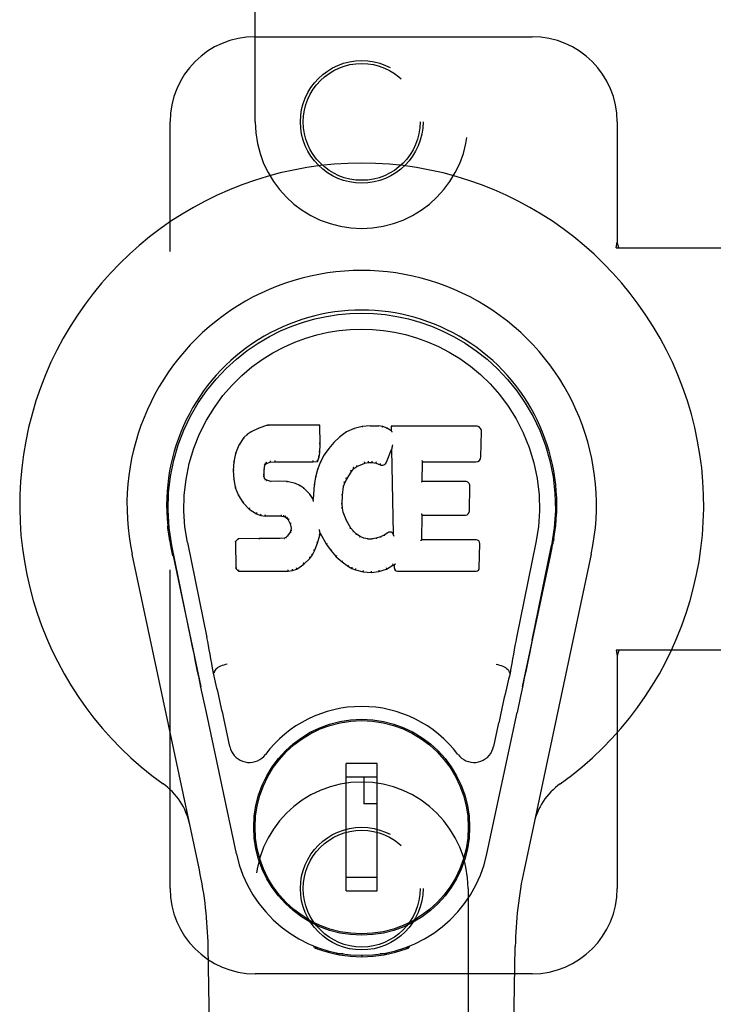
# Model space of a CAD drawing. Header units: inches. Extents: x 0 to 170, y 0 to 110.
# Tile 6 of 18: x 73.15 to 75.18, y 40.12 to 43.01. Entities that reach past the tile are written whole.
import ezdxf

# ---------------------------------------------------------------- set-up
doc = ezdxf.new("R2010")
doc.units = ezdxf.units.IN
doc.header["$LTSCALE"] = 9.35
doc.header["$MEASUREMENT"] = 0
doc.linetypes.add('HIDDEN', pattern=[0.2, 0.1, -0.1])
doc.layers.add('DOOR_ASSEMBLY', color=7, linetype='CONTINUOUS')

msp = doc.modelspace()

# ---------------------------------------------------------------- linework, layer by layer
at = {"layer": 'DOOR_ASSEMBLY', "color": 8, "linetype": 'HIDDEN'}
for p, q in [((73.84, 42.7075), (73.84, 44.565)), ((74.465, 44.565), (74.465, 42.7075)), ((73.84, 42.9575), (74.6525, 42.9575)), ((73.59, 40.4575), (73.59, 42.7075)), ((74.9025, 42.7075), (74.9025, 42.3544)), ((74.8995, 42.3375), (74.9025, 42.3544)), ((74.8995, 42.3375), (75.2205, 42.3375)), ((74.9069, 42.3375), (74.9025, 42.3544)), ((75.2205, 41.1575), (74.8995, 41.1575)), ((74.8995, 41.1575), (74.9025, 41.1407)), ((74.9069, 41.1575), (74.9025, 41.1407)), ((74.9025, 41.1407), (74.9025, 40.4575)), ((73.84, 38.6), (73.84, 40.4575)), ((74.465, 40.4575), (74.465, 38.6)), ((74.6525, 40.2075), (73.84, 40.2075))]:
    msp.add_line(p, q, dxfattribs=at)
at = {"layer": 'DOOR_ASSEMBLY', "color": 7, "linetype": 'Continuous'}
for p, q in [((73.8764, 41.817), (73.8507, 41.8088)), ((74.0293, 41.817), (73.8764, 41.817)), ((73.8765, 41.8163), (73.8764, 41.817)), ((74.0288, 41.8164), (74.0293, 41.817)), ((74.0305, 41.7622), (74.0293, 41.817)), ((74.1541, 41.8132), (74.1305, 41.8078)), ((74.1776, 41.8155), (74.1541, 41.8132)), ((74.1542, 41.8125), (74.1541, 41.8132)), ((74.1776, 41.8155), (74.2016, 41.8151)), ((74.1776, 41.8148), (74.1776, 41.8155)), ((74.1777, 41.8143), (74.1776, 41.8148)), ((74.2145, 41.8131), (74.2016, 41.8151)), ((74.2016, 41.8144), (74.2016, 41.8151)), ((74.2143, 41.8124), (74.2145, 41.8131)), ((74.2274, 41.8088), (74.2145, 41.8131)), ((74.4879, 41.8149), (74.2392, 41.8149)), ((74.2398, 41.8143), (74.2392, 41.8149)), ((74.2392, 41.8149), (74.2394, 41.8009)), ((73.8165, 41.7904), (73.8065, 41.7809)), ((73.8276, 41.7981), (73.8165, 41.7904)), ((73.8168, 41.7899), (73.8165, 41.7904)), ((73.8507, 41.8088), (73.8276, 41.7981)), ((73.8279, 41.7976), (73.8276, 41.7981)), ((73.8509, 41.8082), (73.8507, 41.8088)), ((74.0883, 41.7835), (74.0712, 41.7671)), ((74.108, 41.7978), (74.0883, 41.7835)), ((74.0887, 41.783), (74.0883, 41.7835)), ((74.1305, 41.8078), (74.108, 41.7978)), ((74.1083, 41.7973), (74.108, 41.7978)), ((74.1307, 41.8071), (74.1305, 41.8078)), ((74.2271, 41.8083), (74.2274, 41.8088)), ((74.2394, 41.8009), (74.2274, 41.8088)), ((74.2394, 41.8009), (74.2401, 41.7997)), ((74.5027, 41.7241), (74.504, 41.7985)), ((73.7918, 41.7591), (73.7821, 41.7344)), ((73.8065, 41.7809), (73.7918, 41.7591)), ((73.7923, 41.7588), (73.7918, 41.7591)), ((73.807, 41.7805), (73.8065, 41.7809)), ((74.0292, 41.7377), (74.0305, 41.7622)), ((74.0299, 41.7622), (74.0305, 41.7622)), ((74.0712, 41.7671), (74.0561, 41.7494)), ((74.0717, 41.7667), (74.0712, 41.7671)), ((74.2417, 41.7543), (74.2415, 41.7532)), ((74.2419, 41.7555), (74.2417, 41.7543)), ((74.2422, 41.7569), (74.2419, 41.7555)), ((74.2425, 41.7588), (74.2422, 41.7569)), ((74.2427, 41.76), (74.2425, 41.7588)), ((73.7821, 41.7344), (73.777, 41.7094)), ((73.7827, 41.7342), (73.7821, 41.7344)), ((74.0276, 41.7235), (74.0292, 41.7377)), ((74.0286, 41.7378), (74.0292, 41.7377)), ((74.0427, 41.7301), (74.0316, 41.7094)), ((74.0561, 41.7494), (74.0427, 41.7301)), ((74.0433, 41.7298), (74.0427, 41.7301)), ((74.0565, 41.749), (74.0561, 41.7494)), ((74.2256, 41.7091), (74.2404, 41.7459)), ((74.2409, 41.7488), (74.2404, 41.7459)), ((74.2404, 41.7459), (74.2447, 41.4988)), ((74.2412, 41.7514), (74.2411, 41.7507)), ((74.2411, 41.7507), (74.2411, 41.7502)), ((74.2413, 41.7521), (74.2412, 41.7514)), ((74.2415, 41.7532), (74.2413, 41.7521)), ((73.777, 41.7094), (73.7756, 41.6844)), ((73.7776, 41.7093), (73.777, 41.7094)), ((73.8666, 41.6867), (73.8686, 41.6997)), ((73.868, 41.6999), (73.8686, 41.6997)), ((73.8686, 41.6997), (73.8702, 41.703)), ((73.8698, 41.7034), (73.8702, 41.703)), ((73.8702, 41.703), (73.8728, 41.7052)), ((73.8725, 41.7057), (73.8728, 41.7052)), ((73.8728, 41.7052), (73.8842, 41.7086)), ((73.8841, 41.7092), (73.8842, 41.7086)), ((73.8842, 41.7086), (73.8975, 41.7097)), ((73.8974, 41.7136), (73.8975, 41.7122)), ((73.8975, 41.7102), (73.8975, 41.7097)), ((73.8975, 41.7097), (74.0105, 41.7097)), ((74.0104, 41.7122), (74.0103, 41.7136)), ((74.0104, 41.7102), (74.0105, 41.7097)), ((74.0105, 41.7097), (74.0231, 41.7108)), ((74.0227, 41.7113), (74.0231, 41.7108)), ((74.0231, 41.7108), (74.0276, 41.7235)), ((74.0316, 41.7094), (74.0231, 41.6875)), ((74.027, 41.7236), (74.0276, 41.7235)), ((74.0322, 41.7091), (74.0316, 41.7094)), ((74.1295, 41.6899), (74.1383, 41.6959)), ((74.138, 41.6964), (74.1383, 41.6959)), ((74.1383, 41.6959), (74.1617, 41.7056)), ((74.1615, 41.7062), (74.1617, 41.7056)), ((74.1617, 41.7056), (74.1725, 41.7084)), ((74.1724, 41.7089), (74.1725, 41.7084)), ((74.1725, 41.7084), (74.1833, 41.7082)), ((74.1834, 41.7088), (74.1833, 41.7082)), ((74.1833, 41.7082), (74.1947, 41.7055)), ((74.1949, 41.7061), (74.1947, 41.7055)), ((74.1947, 41.7055), (74.2064, 41.701)), ((74.2066, 41.7015), (74.2064, 41.701)), ((74.3303, 41.6523), (74.3313, 41.7096)), ((74.3307, 41.7101), (74.3313, 41.7096)), ((74.3313, 41.7096), (74.4879, 41.7096)), ((73.7762, 41.6844), (73.7756, 41.6844)), ((73.7756, 41.6844), (73.7768, 41.6594)), ((73.8652, 41.6727), (73.8658, 41.6727)), ((73.8656, 41.6667), (73.8662, 41.6668)), ((73.8658, 41.6727), (73.8666, 41.6867)), ((73.8662, 41.6668), (73.8658, 41.6727)), ((73.866, 41.6867), (73.8666, 41.6867)), ((73.8676, 41.6622), (73.8662, 41.6668)), ((74.0231, 41.6875), (74.0171, 41.6651)), ((74.0236, 41.6873), (74.0231, 41.6875)), ((74.1085, 41.6591), (74.1224, 41.6812)), ((74.1219, 41.6816), (74.1224, 41.6812)), ((74.1224, 41.6812), (74.1295, 41.6899)), ((74.1291, 41.6904), (74.1295, 41.6899)), ((73.7774, 41.6595), (73.7768, 41.6594)), ((73.7768, 41.6594), (73.7815, 41.6345)), ((73.8671, 41.6619), (73.8676, 41.6622)), ((73.8703, 41.6585), (73.8676, 41.6622)), ((73.8699, 41.658), (73.8703, 41.6585)), ((73.874, 41.6558), (73.8703, 41.6585)), ((73.8737, 41.6552), (73.874, 41.6558)), ((73.8855, 41.6525), (73.874, 41.6558)), ((73.8854, 41.6518), (73.8855, 41.6525)), ((73.9085, 41.6533), (73.8855, 41.6525)), ((73.9335, 41.6519), (73.9085, 41.6533)), ((73.9085, 41.6526), (73.9085, 41.6533)), ((73.9085, 41.652), (73.9085, 41.6526)), ((73.9586, 41.6464), (73.9335, 41.6519)), ((73.9335, 41.6513), (73.9335, 41.6519)), ((73.9584, 41.6458), (73.9586, 41.6464)), ((73.9712, 41.6407), (73.9586, 41.6464)), ((73.9708, 41.6402), (73.9712, 41.6407)), ((73.9822, 41.6329), (73.9712, 41.6407)), ((74.0132, 41.6423), (74.0096, 41.6002)), ((74.0171, 41.6651), (74.0132, 41.6423)), ((74.0138, 41.6422), (74.0132, 41.6423)), ((74.0177, 41.6649), (74.0171, 41.6651)), ((74.0994, 41.6373), (74.103, 41.6484)), ((74.1024, 41.6486), (74.103, 41.6484)), ((74.103, 41.6484), (74.1085, 41.6591)), ((74.108, 41.6594), (74.1085, 41.6591)), ((74.3297, 41.6517), (74.3303, 41.6523)), ((74.457, 41.6523), (74.3303, 41.6523)), ((74.469, 41.5656), (74.4703, 41.6388)), ((73.782, 41.6347), (73.7815, 41.6345)), ((73.7815, 41.6345), (73.7908, 41.6108)), ((73.7913, 41.6111), (73.7908, 41.6108)), ((73.7908, 41.6108), (73.8048, 41.5895)), ((73.9818, 41.6324), (73.9822, 41.6329)), ((74.0004, 41.6146), (73.9822, 41.6329)), ((73.9999, 41.6143), (74.0004, 41.6146)), ((74.0096, 41.6002), (74.0004, 41.6146)), ((74.0947, 41.5857), (74.0959, 41.6117)), ((74.0953, 41.6118), (74.0959, 41.6117)), ((74.0959, 41.6117), (74.0994, 41.6373)), ((74.0989, 41.6374), (74.0994, 41.6373)), ((73.8052, 41.5898), (73.8048, 41.5895)), ((73.8048, 41.5895), (73.8225, 41.5712)), ((74.01, 41.5983), (74.0096, 41.6002)), ((74.0941, 41.5856), (74.0947, 41.5857)), ((74.0957, 41.5735), (74.0947, 41.5857)), ((73.8229, 41.5716), (73.8225, 41.5712)), ((73.8225, 41.5712), (73.8439, 41.5573)), ((73.8442, 41.5578), (73.8439, 41.5573)), ((73.8439, 41.5573), (73.8565, 41.5527)), ((73.8567, 41.5532), (73.8565, 41.5527)), ((73.8565, 41.5527), (73.8695, 41.5505)), ((74.0951, 41.5734), (74.0957, 41.5735)), ((74.0984, 41.5617), (74.0957, 41.5735)), ((74.0978, 41.5615), (74.0984, 41.5617)), ((74.1078, 41.5377), (74.0984, 41.5617)), ((74.3286, 41.4808), (74.3298, 41.5538)), ((74.3293, 41.5544), (74.3298, 41.5538)), ((74.3298, 41.5538), (74.457, 41.5538)), ((73.8695, 41.551), (73.8695, 41.5505)), ((73.9173, 41.55), (73.8695, 41.5505)), ((73.9173, 41.5506), (73.9173, 41.55)), ((73.9173, 41.55), (73.9236, 41.5494)), ((73.9238, 41.55), (73.9236, 41.5494)), ((73.9236, 41.5494), (73.9287, 41.5477)), ((73.929, 41.5482), (73.9287, 41.5477)), ((73.9287, 41.5477), (73.9332, 41.5444)), ((73.9336, 41.5448), (73.9332, 41.5444)), ((73.9332, 41.5444), (73.9371, 41.5398)), ((73.9376, 41.5401), (73.9371, 41.5398)), ((73.9371, 41.5398), (73.943, 41.528)), ((73.9435, 41.5282), (73.943, 41.528)), ((73.943, 41.528), (73.9454, 41.5148)), ((74.1072, 41.5374), (74.1078, 41.5377)), ((74.1202, 41.5153), (74.1078, 41.5377)), ((73.943, 41.5037), (73.9348, 41.4927)), ((73.9449, 41.5089), (73.943, 41.5037)), ((73.9436, 41.5034), (73.943, 41.5037)), ((73.9454, 41.5148), (73.9449, 41.5089)), ((73.9455, 41.5088), (73.9449, 41.5089)), ((73.9459, 41.5148), (73.9454, 41.5148)), ((74.0229, 41.4711), (74.0298, 41.4951)), ((74.0287, 41.5099), (74.0284, 41.5109)), ((74.0288, 41.5092), (74.0287, 41.5099)), ((74.029, 41.5085), (74.0288, 41.5092)), ((74.0291, 41.5078), (74.029, 41.5085)), ((74.0292, 41.5072), (74.0291, 41.5078)), ((74.0293, 41.5067), (74.0292, 41.5072)), ((74.0292, 41.4952), (74.0298, 41.4951)), ((74.0295, 41.5059), (74.0293, 41.5067)), ((74.0298, 41.4951), (74.0303, 41.501)), ((74.0303, 41.501), (74.0299, 41.503)), ((74.0303, 41.501), (74.0494, 41.4671)), ((74.1197, 41.5149), (74.1202, 41.5153)), ((74.1281, 41.506), (74.1202, 41.5153)), ((74.1277, 41.5055), (74.1281, 41.506)), ((74.1374, 41.4976), (74.1281, 41.506)), ((74.1371, 41.4971), (74.1374, 41.4976)), ((74.1476, 41.4907), (74.1374, 41.4976)), ((74.2187, 41.4945), (74.2074, 41.4893)), ((74.2291, 41.5017), (74.2187, 41.4945)), ((74.219, 41.4939), (74.2187, 41.4945)), ((74.2295, 41.5011), (74.2291, 41.5017)), ((74.2447, 41.4988), (74.2447, 41.4987)), ((74.2453, 41.4966), (74.2447, 41.4987)), ((73.5885, 41.4846), (73.5899, 41.4775)), ((73.5916, 41.4679), (73.591, 41.4709)), ((73.5922, 41.4648), (73.5916, 41.4679)), ((73.5936, 41.4582), (73.5922, 41.4648)), ((73.641, 41.4731), (73.698, 41.1942)), ((73.7897, 41.4839), (73.7818, 41.4758)), ((73.7824, 41.4755), (73.7818, 41.4758)), ((73.7818, 41.4758), (73.7831, 41.3965)), ((73.8515, 41.4845), (73.7897, 41.4839)), ((73.79, 41.4832), (73.7897, 41.4839)), ((73.9121, 41.4848), (73.8515, 41.4845)), ((73.8515, 41.4838), (73.8515, 41.4845)), ((73.8515, 41.4838), (73.8515, 41.4832)), ((73.9258, 41.4858), (73.9121, 41.4848)), ((73.9121, 41.4841), (73.9121, 41.4848)), ((73.9121, 41.4841), (73.9122, 41.4835)), ((73.9303, 41.4883), (73.9258, 41.4858)), ((73.926, 41.4852), (73.9258, 41.4858)), ((73.9348, 41.4927), (73.9303, 41.4883)), ((73.9306, 41.4877), (73.9303, 41.4883)), ((73.9352, 41.4923), (73.9348, 41.4927)), ((74.0137, 41.4484), (74.0229, 41.4711)), ((74.0223, 41.4713), (74.0229, 41.4711)), ((74.0499, 41.4674), (74.0494, 41.4671)), ((74.0494, 41.4671), (74.0626, 41.4483)), ((74.1473, 41.4901), (74.1476, 41.4907)), ((74.1588, 41.4862), (74.1476, 41.4907)), ((74.1586, 41.4856), (74.1588, 41.4862)), ((74.171, 41.4841), (74.1588, 41.4862)), ((74.1709, 41.4834), (74.171, 41.4841)), ((74.171, 41.4841), (74.1834, 41.4836)), ((74.1954, 41.4854), (74.1834, 41.4836)), ((74.1834, 41.4829), (74.1834, 41.4836)), ((74.2074, 41.4893), (74.1954, 41.4854)), ((74.1956, 41.4848), (74.1954, 41.4854)), ((74.2076, 41.4887), (74.2074, 41.4893)), ((74.2474, 41.4912), (74.2467, 41.4933)), ((74.328, 41.4801), (74.3286, 41.4808)), ((74.4886, 41.4808), (74.3286, 41.4808)), ((74.4977, 41.3981), (74.4989, 41.4702)), ((74.664, 41.4731), (74.607, 41.1942)), ((74.7115, 41.4582), (74.713, 41.4659)), ((74.713, 41.4659), (74.7136, 41.4686)), ((74.7136, 41.4686), (74.7141, 41.4713)), ((74.7141, 41.4713), (74.7156, 41.4796)), ((74.7165, 41.4847), (74.7151, 41.4775)), ((74.7156, 41.4796), (74.7166, 41.4847)), ((73.676, 40.5129), (73.4787, 41.4389)), ((73.5966, 41.4435), (73.5936, 41.4582)), ((73.652, 41.187), (73.5955, 41.4639)), ((73.5986, 41.434), (73.5966, 41.4435)), ((74.0005, 41.4266), (74.0079, 41.4371)), ((74.0074, 41.4374), (74.0079, 41.4371)), ((74.0079, 41.4371), (74.0137, 41.4484)), ((74.0131, 41.4486), (74.0137, 41.4484)), ((74.0631, 41.4486), (74.0626, 41.4483)), ((74.0626, 41.4483), (74.0779, 41.4314)), ((74.8264, 41.4389), (74.629, 40.5129)), ((74.653, 41.187), (74.7095, 41.4639)), ((74.7064, 41.434), (74.7084, 41.4435)), ((74.7084, 41.4435), (74.7115, 41.4582)), ((73.5987, 41.4339), (73.6805, 41.0497)), ((73.9618, 41.3951), (73.9827, 41.4093)), ((73.9823, 41.4097), (73.9827, 41.4093)), ((73.9827, 41.4093), (74.0005, 41.4266)), ((74.0001, 41.4269), (74.0005, 41.4266)), ((74.0783, 41.4318), (74.0779, 41.4314)), ((74.0779, 41.4314), (74.095, 41.4162)), ((74.0953, 41.4167), (74.095, 41.4162)), ((74.095, 41.4162), (74.1133, 41.4023)), ((74.2437, 41.4068), (74.2438, 41.4062)), ((74.2488, 41.4068), (74.2482, 41.4062)), ((74.6245, 41.0497), (74.7064, 41.4339)), ((73.7837, 41.3967), (73.7831, 41.3965)), ((73.7831, 41.3965), (73.7907, 41.3891)), ((73.791, 41.3897), (73.7907, 41.3891)), ((73.7907, 41.3891), (73.9369, 41.3891)), ((73.9369, 41.3916), (73.9367, 41.393)), ((73.9369, 41.3891), (73.9496, 41.3908)), ((73.9369, 41.3897), (73.9369, 41.3891)), ((73.9495, 41.3913), (73.9496, 41.3908)), ((73.9496, 41.3908), (73.9618, 41.3951)), ((73.9616, 41.3956), (73.9618, 41.3951)), ((74.1136, 41.4028), (74.1133, 41.4023)), ((74.1133, 41.4023), (74.1238, 41.3969)), ((74.124, 41.3974), (74.1238, 41.3969)), ((74.1238, 41.3969), (74.1348, 41.3932)), ((74.1349, 41.3937), (74.1348, 41.3932)), ((74.1348, 41.3932), (74.1571, 41.3875)), ((74.1572, 41.3881), (74.1571, 41.3875)), ((74.1571, 41.3875), (74.1799, 41.385)), ((74.1799, 41.3889), (74.1799, 41.3855)), ((74.1799, 41.385), (74.203, 41.3882)), ((74.1799, 41.3855), (74.1799, 41.385)), ((74.2029, 41.3887), (74.203, 41.3882)), ((74.203, 41.3882), (74.2252, 41.395)), ((74.225, 41.3956), (74.2252, 41.395)), ((74.2252, 41.395), (74.2438, 41.4062)), ((74.2438, 41.4062), (74.2482, 41.4062)), ((74.2482, 41.4062), (74.2483, 41.3981)), ((74.2575, 41.3891), (74.4886, 41.3891)), ((73.7191, 41.0904), (73.7171, 41.09)), ((74.5859, 41.0904), (74.588, 41.09)), ((74.6188, 41.0226), (74.6085, 40.974)), ((73.7848, 40.5593), (73.6965, 40.974)), ((74.5202, 40.5593), (74.6085, 40.974)), ((73.7652, 40.8745), (73.7505, 40.9436)), ((74.0049, 40.9177), (74.0049, 40.9134)), ((74.3002, 40.9177), (74.3002, 40.9134)), ((74.5545, 40.9436), (74.5398, 40.8745)), ((74.1978, 40.8246), (74.1072, 40.8246)), ((74.1072, 40.4506), (74.1072, 40.8246)), ((74.1978, 40.4506), (74.1978, 40.8246)), ((73.8724, 40.7853), (73.8768, 40.7853)), ((74.1072, 40.7853), (74.1978, 40.7853)), ((74.1584, 40.7853), (74.1584, 40.7065)), ((74.4283, 40.7853), (74.4326, 40.7853)), ((74.1978, 40.7065), (74.1584, 40.7065)), ((73.8724, 40.49), (73.8768, 40.49)), ((74.1978, 40.49), (74.1072, 40.49)), ((74.4283, 40.49), (74.4326, 40.49)), ((74.1072, 40.4506), (74.1978, 40.4506)), ((74.0049, 40.3575), (74.0049, 40.3619)), ((74.3002, 40.3575), (74.3002, 40.3619)), ((73.774, 36.1481), (73.7018, 40.2874)), ((74.0138, 40.284), (74.011, 40.2897)), ((74.0173, 40.2872), (74.0173, 40.2826)), ((74.2877, 40.2872), (74.2878, 40.2826)), ((74.294, 40.2897), (74.2913, 40.284)), ((74.531, 36.1481), (74.6033, 40.2874)), ((74.0978, 40.266), (74.0769, 40.2656)), ((74.1525, 40.2617), (74.1525, 40.2577)), ((74.2282, 40.2656), (74.2072, 40.266))]:
    msp.add_line(p, q, dxfattribs=at)
for points in [[(73.5955, 41.4639), (73.5873, 41.5165), (73.5841, 41.5683), (73.5855, 41.6185), (73.5912, 41.6673), (73.6008, 41.7145), (73.614, 41.7598), (73.6306, 41.803), (73.6503, 41.844), (73.6729, 41.8828), (73.698, 41.9191), (73.7254, 41.9528), (73.7547, 41.9837), (73.7852, 42.0115), (73.8168, 42.0364), (73.849, 42.0583), (73.8817, 42.0775), (73.9146, 42.0939), (73.9477, 42.108), (73.9814, 42.1198), (74.0153, 42.1293), (74.0492, 42.1366), (74.0833, 42.1419), (74.1178, 42.1451), (74.1525, 42.1461)], [(74.1525, 42.1461), (74.1868, 42.1451), (74.2211, 42.142), (74.2555, 42.1367), (74.2897, 42.1293), (74.3236, 42.1198), (74.3573, 42.108), (74.3908, 42.0938), (74.424, 42.0771), (74.4566, 42.0579), (74.4888, 42.036), (74.5206, 42.0109), (74.5514, 41.9827), (74.5805, 41.9519), (74.6077, 41.9182), (74.6328, 41.8818), (74.6554, 41.8428), (74.6751, 41.8015), (74.6916, 41.758), (74.7046, 41.713), (74.7141, 41.6662), (74.7196, 41.6176), (74.7209, 41.5674), (74.7176, 41.516), (74.7095, 41.4639)], [(73.641, 41.4731), (73.6338, 41.5189), (73.6307, 41.565), (73.6316, 41.6117), (73.6368, 41.6584), (73.6463, 41.7047), (73.6597, 41.7497), (73.6768, 41.7924), (73.697, 41.8326), (73.72, 41.8698), (73.7452, 41.9041), (73.7721, 41.9351), (73.8006, 41.9631), (73.8301, 41.9882), (73.8607, 42.0104), (73.892, 42.0299), (73.9238, 42.0468), (73.956, 42.0612), (73.9883, 42.0731), (74.0209, 42.0827), (74.0536, 42.0901), (74.0862, 42.0954), (74.1188, 42.0985), (74.1514, 42.0996), (74.1839, 42.0986), (74.2164, 42.0957), (74.2489, 42.0906), (74.2814, 42.0834), (74.3138, 42.0741), (74.3461, 42.0624), (74.3781, 42.0483), (74.4097, 42.0318), (74.4409, 42.0127), (74.4715, 41.9908), (74.5012, 41.966), (74.5299, 41.9383), (74.5572, 41.9074), (74.5827, 41.8733), (74.6061, 41.836), (74.6269, 41.7953), (74.6445, 41.7522), (74.6582, 41.7072), (74.6679, 41.6609)], [(73.8765, 41.8163), (73.8766, 41.8163), (73.8766, 41.8163), (73.8767, 41.8162), (73.8767, 41.8161), (73.8768, 41.8159), (73.8768, 41.8158)], [(74.0282, 41.8163), (74.028, 41.8163), (74.0278, 41.8163), (74.0276, 41.8162), (74.0273, 41.8161), (74.0271, 41.8159), (74.0268, 41.8158)], [(74.1545, 41.812), (74.1544, 41.8121), (74.1544, 41.8123), (74.1543, 41.8124), (74.1543, 41.8125), (74.1542, 41.8125), (74.1542, 41.8125)], [(74.2014, 41.8138), (74.2014, 41.814), (74.2015, 41.8141), (74.2015, 41.8143), (74.2015, 41.8143), (74.2016, 41.8144), (74.2016, 41.8144)], [(74.2139, 41.8119), (74.214, 41.8121), (74.214, 41.8122), (74.2141, 41.8123), (74.2142, 41.8124), (74.2143, 41.8124), (74.2143, 41.8124)], [(74.2418, 41.8137), (74.2415, 41.8139), (74.2413, 41.814), (74.241, 41.8141), (74.2408, 41.8142), (74.2406, 41.8142), (74.2404, 41.8143)], [(73.8169, 41.79), (73.817, 41.79), (73.8172, 41.79), (73.8173, 41.7901), (73.8175, 41.79), (73.8178, 41.7899), (73.8181, 41.7898)], [(73.8279, 41.7976), (73.828, 41.7976), (73.8281, 41.7976), (73.8283, 41.7976), (73.8284, 41.7975), (73.8286, 41.7974), (73.8288, 41.7972)], [(73.8509, 41.8082), (73.851, 41.8082), (73.8511, 41.8081), (73.8512, 41.8081), (73.8514, 41.808), (73.8515, 41.8079), (73.8516, 41.8077)], [(74.09, 41.7829), (74.0897, 41.783), (74.0894, 41.7831), (74.0892, 41.7831), (74.089, 41.7831), (74.0889, 41.7831), (74.0887, 41.783)], [(74.1093, 41.7969), (74.109, 41.7971), (74.1088, 41.7972), (74.1087, 41.7973), (74.1086, 41.7973), (74.1084, 41.7973), (74.1083, 41.7972)], [(74.1313, 41.8067), (74.1311, 41.8068), (74.131, 41.807), (74.1309, 41.8071), (74.1308, 41.8071), (74.1307, 41.8071), (74.1306, 41.8071)], [(74.2262, 41.8079), (74.2264, 41.808), (74.2265, 41.8081), (74.2267, 41.8082), (74.2268, 41.8083), (74.2269, 41.8083), (74.227, 41.8083)], [(74.2421, 41.7974), (74.2418, 41.7979), (74.2415, 41.7983), (74.2412, 41.7987), (74.2409, 41.799), (74.2407, 41.7992), (74.2405, 41.7994)], [(73.7924, 41.7589), (73.7926, 41.759), (73.7928, 41.7592), (73.7931, 41.7593), (73.7934, 41.7593), (73.7937, 41.7593), (73.7941, 41.7592)], [(73.807, 41.7805), (73.8072, 41.7807), (73.8074, 41.7807), (73.8077, 41.7808), (73.8079, 41.7807), (73.8082, 41.7807), (73.8085, 41.7806)], [(74.0299, 41.7621), (74.0299, 41.7625), (74.0297, 41.7629), (74.0293, 41.7632), (74.0289, 41.7634), (74.0285, 41.7635), (74.028, 41.7636)], [(74.0731, 41.7667), (74.0728, 41.7668), (74.0725, 41.7669), (74.0723, 41.7669), (74.0721, 41.7669), (74.0718, 41.7668), (74.0717, 41.7667)], [(73.7827, 41.7343), (73.7829, 41.7346), (73.7831, 41.7348), (73.7834, 41.7349), (73.7838, 41.735), (73.7841, 41.7351), (73.7846, 41.735)], [(74.027, 41.7237), (74.027, 41.7241), (74.0268, 41.7244), (74.0265, 41.7248), (74.0261, 41.7251), (74.0256, 41.7253), (74.0251, 41.7254)], [(74.0286, 41.7378), (74.0285, 41.7382), (74.0283, 41.7385), (74.028, 41.7388), (74.0276, 41.7391), (74.0271, 41.7392), (74.0266, 41.7393)], [(74.0449, 41.7301), (74.0446, 41.7302), (74.0443, 41.7302), (74.044, 41.7302), (74.0437, 41.7301), (74.0434, 41.73), (74.0432, 41.7297)], [(74.0581, 41.7492), (74.0578, 41.7492), (74.0575, 41.7493), (74.0572, 41.7493), (74.057, 41.7492), (74.0567, 41.7491), (74.0565, 41.749)], [(74.241, 41.7496), (74.241, 41.7494), (74.2409, 41.7492), (74.2409, 41.749)], [(74.2411, 41.7502), (74.241, 41.75), (74.241, 41.7498), (74.241, 41.7496)], [(73.7777, 41.7093), (73.7778, 41.7096), (73.778, 41.7099), (73.7783, 41.7101), (73.7787, 41.7103), (73.7791, 41.7104), (73.7796, 41.7104)], [(73.8661, 41.7019), (73.8667, 41.7017), (73.8671, 41.7015), (73.8675, 41.7012), (73.8678, 41.7009), (73.868, 41.7005), (73.8681, 41.7001)], [(73.8682, 41.706), (73.8687, 41.7057), (73.8692, 41.7053), (73.8696, 41.7049), (73.8698, 41.7044), (73.8699, 41.704), (73.8698, 41.7035)], [(73.8716, 41.7088), (73.8719, 41.7085), (73.8722, 41.7081), (73.8724, 41.7076), (73.8726, 41.7071), (73.8727, 41.7067), (73.8728, 41.7063), (73.8727, 41.706), (73.8726, 41.7057)], [(73.8837, 41.7125), (73.8838, 41.7121), (73.8839, 41.7116), (73.884, 41.7111), (73.8841, 41.7105), (73.8842, 41.71), (73.8842, 41.7096), (73.8841, 41.7093), (73.884, 41.7092)], [(73.8975, 41.7122), (73.8975, 41.7117), (73.8975, 41.7112), (73.8975, 41.7108), (73.8975, 41.7105), (73.8975, 41.7103), (73.8975, 41.7102)], [(74.0104, 41.7102), (74.0104, 41.7103), (74.0105, 41.7105), (74.0105, 41.7108), (74.0105, 41.7112), (74.0104, 41.7117), (74.0104, 41.7122)], [(74.0228, 41.7116), (74.0228, 41.7119), (74.0228, 41.7122), (74.0227, 41.7126), (74.0225, 41.713), (74.0222, 41.7134), (74.0219, 41.7138), (74.0216, 41.7142), (74.0212, 41.7145)], [(74.034, 41.7097), (74.0336, 41.7097), (74.0332, 41.7097), (74.0329, 41.7097), (74.0326, 41.7095), (74.0324, 41.7093), (74.0322, 41.7091)], [(74.1381, 41.6964), (74.1382, 41.6966), (74.1383, 41.6969), (74.1382, 41.6973), (74.1381, 41.6978), (74.138, 41.6982), (74.1377, 41.6987), (74.1374, 41.6992), (74.1371, 41.6995)], [(74.1615, 41.7062), (74.1616, 41.7063), (74.1617, 41.7066), (74.1617, 41.7069), (74.1617, 41.7074), (74.1615, 41.7079), (74.1614, 41.7084), (74.1611, 41.709), (74.1609, 41.7094)], [(74.1724, 41.7089), (74.1724, 41.709), (74.1725, 41.7092), (74.1725, 41.7096), (74.1725, 41.7101), (74.1724, 41.7106), (74.1723, 41.7112), (74.1723, 41.7118), (74.1722, 41.7123)], [(74.1834, 41.7088), (74.1833, 41.7088), (74.1833, 41.7091), (74.1833, 41.7094), (74.1833, 41.7099), (74.1834, 41.7104), (74.1834, 41.711), (74.1835, 41.7116), (74.1836, 41.7121)], [(74.1949, 41.7061), (74.1948, 41.7062), (74.1947, 41.7065), (74.1947, 41.7068), (74.1948, 41.7073), (74.1949, 41.7078), (74.195, 41.7083), (74.1953, 41.7089), (74.1955, 41.7094)], [(74.2073, 41.7048), (74.2071, 41.7044), (74.2068, 41.7039), (74.2066, 41.7034), (74.2065, 41.7029), (74.2064, 41.7024), (74.2064, 41.702), (74.2065, 41.7017), (74.2066, 41.7015)], [(74.3288, 41.7135), (74.329, 41.7133), (74.3293, 41.7131), (74.3295, 41.7128), (74.3298, 41.7126), (74.33, 41.7123), (74.3302, 41.7121)], [(74.3302, 41.7121), (74.3303, 41.7118), (74.3305, 41.7116), (74.3306, 41.7113), (74.3307, 41.7111), (74.3307, 41.7109), (74.3307, 41.7107)], [(73.7762, 41.6845), (73.7763, 41.6848), (73.7765, 41.6851), (73.7768, 41.6854), (73.7772, 41.6856), (73.7777, 41.6857), (73.7782, 41.6858)], [(73.8632, 41.6741), (73.8637, 41.674), (73.8641, 41.6739), (73.8645, 41.6737), (73.8649, 41.6734), (73.8651, 41.6731), (73.8652, 41.6727)], [(73.8637, 41.6677), (73.8641, 41.6677), (73.8645, 41.6676), (73.8649, 41.6675), (73.8652, 41.6673), (73.8654, 41.6671), (73.8656, 41.6668)], [(73.8641, 41.6883), (73.8646, 41.6882), (73.8651, 41.6881), (73.8655, 41.6878), (73.8658, 41.6875), (73.866, 41.6871), (73.866, 41.6867)], [(74.0255, 41.6881), (74.0251, 41.6881), (74.0247, 41.6881), (74.0244, 41.688), (74.024, 41.6878), (74.0238, 41.6876), (74.0236, 41.6873)], [(74.122, 41.6816), (74.1221, 41.6819), (74.1221, 41.6822), (74.122, 41.6826), (74.1218, 41.683), (74.1215, 41.6833), (74.1211, 41.6836), (74.1207, 41.6839), (74.1203, 41.6841)], [(74.1292, 41.6904), (74.1293, 41.6907), (74.1293, 41.691), (74.1293, 41.6914), (74.1291, 41.6918), (74.1289, 41.6922), (74.1286, 41.6926), (74.1282, 41.6929), (74.1278, 41.6932)], [(73.7774, 41.6595), (73.7775, 41.6599), (73.7777, 41.6603), (73.778, 41.6606), (73.7784, 41.6608), (73.7789, 41.661), (73.7794, 41.6611)], [(73.8653, 41.6624), (73.8656, 41.6624), (73.866, 41.6624), (73.8663, 41.6624), (73.8665, 41.6623), (73.8668, 41.6622), (73.867, 41.662)], [(73.8685, 41.658), (73.8687, 41.6581), (73.869, 41.6582), (73.8692, 41.6582), (73.8694, 41.6582), (73.8696, 41.6581), (73.8698, 41.6581)], [(73.8728, 41.6548), (73.873, 41.6549), (73.8731, 41.655), (73.8733, 41.6551), (73.8734, 41.6552), (73.8735, 41.6552), (73.8737, 41.6552)], [(73.8852, 41.6513), (73.8852, 41.6514), (73.8852, 41.6516), (73.8853, 41.6517), (73.8853, 41.6518), (73.8854, 41.6518), (73.8854, 41.6518)], [(73.9332, 41.6507), (73.9332, 41.6509), (73.9333, 41.651), (73.9333, 41.6512), (73.9334, 41.6512), (73.9334, 41.6513), (73.9335, 41.6513)], [(73.9578, 41.6453), (73.958, 41.6455), (73.9581, 41.6456), (73.9582, 41.6457), (73.9583, 41.6458), (73.9583, 41.6458), (73.9584, 41.6458)], [(73.9699, 41.6399), (73.9701, 41.64), (73.9703, 41.6401), (73.9705, 41.6402), (73.9706, 41.6402), (73.9707, 41.6402), (73.9708, 41.6402)], [(74.0157, 41.6433), (74.0153, 41.6433), (74.0148, 41.6432), (74.0145, 41.6431), (74.0141, 41.6429), (74.0139, 41.6426), (74.0138, 41.6422)], [(74.0196, 41.6659), (74.0192, 41.6659), (74.0187, 41.6658), (74.0184, 41.6657), (74.0181, 41.6655), (74.0178, 41.6652), (74.0177, 41.6649)], [(74.0989, 41.6375), (74.0988, 41.6379), (74.0987, 41.6383), (74.0984, 41.6386), (74.0979, 41.6389), (74.0975, 41.6391), (74.0969, 41.6392)], [(74.1024, 41.6487), (74.1025, 41.6491), (74.1023, 41.6495), (74.1021, 41.6499), (74.1016, 41.6503), (74.1011, 41.6506), (74.1006, 41.6507)], [(74.108, 41.6594), (74.1081, 41.6598), (74.108, 41.6603), (74.1077, 41.6607), (74.1073, 41.6612), (74.1068, 41.6615), (74.1062, 41.6617)], [(74.3277, 41.6511), (74.3279, 41.6513), (74.3282, 41.6514), (74.3284, 41.6515), (74.3287, 41.6516), (74.3289, 41.6517), (74.3291, 41.6517)], [(74.6679, 41.6609), (74.6732, 41.6134), (74.6744, 41.5658), (74.6713, 41.5192), (74.664, 41.4731)], [(73.782, 41.6348), (73.782, 41.6352), (73.7822, 41.6356), (73.7825, 41.6359), (73.7829, 41.6362), (73.7834, 41.6365), (73.7839, 41.6366)], [(73.7913, 41.6112), (73.7912, 41.6116), (73.7913, 41.612), (73.7916, 41.6124), (73.792, 41.6128), (73.7925, 41.6131), (73.7931, 41.6134)], [(73.9805, 41.6323), (73.9808, 41.6324), (73.981, 41.6325), (73.9812, 41.6325), (73.9814, 41.6325), (73.9816, 41.6325), (73.9818, 41.6324)], [(73.9984, 41.6144), (73.9987, 41.6145), (73.9989, 41.6145), (73.9992, 41.6145), (73.9995, 41.6145), (73.9997, 41.6144), (73.9998, 41.6143)], [(74.0953, 41.6118), (74.0952, 41.6122), (74.0951, 41.6125), (74.0947, 41.6128), (74.0943, 41.6131), (74.0939, 41.6132), (74.0933, 41.6133)], [(73.8052, 41.5899), (73.8051, 41.5902), (73.8051, 41.5905), (73.8052, 41.5909), (73.8053, 41.5912), (73.8056, 41.5916), (73.8059, 41.5919), (73.8063, 41.5922), (73.8068, 41.5924)], [(74.0115, 41.5937), (74.011, 41.5956), (74.0107, 41.5964), (74.0105, 41.5972), (74.0103, 41.5977), (74.0101, 41.5981)], [(74.0941, 41.5857), (74.094, 41.586), (74.0938, 41.5864), (74.0935, 41.5866), (74.0931, 41.5868), (74.0927, 41.5869), (74.0922, 41.587)], [(73.8228, 41.5717), (73.8227, 41.5719), (73.8227, 41.5722), (73.8227, 41.5726), (73.8229, 41.573), (73.8231, 41.5734), (73.8234, 41.5738), (73.8237, 41.5742), (73.8242, 41.5745)], [(73.8441, 41.5578), (73.844, 41.558), (73.8439, 41.5583), (73.8439, 41.5587), (73.844, 41.5591), (73.8442, 41.5596), (73.8444, 41.5601), (73.8447, 41.5606), (73.8451, 41.561)], [(73.8567, 41.5532), (73.8566, 41.5533), (73.8565, 41.5536), (73.8565, 41.5539), (73.8565, 41.5544), (73.8566, 41.5549), (73.8568, 41.5555), (73.857, 41.556), (73.8572, 41.5565)], [(73.8695, 41.551), (73.8695, 41.5511), (73.8695, 41.5513), (73.8695, 41.5517), (73.8695, 41.5522), (73.8695, 41.5527), (73.8696, 41.5533), (73.8696, 41.5539), (73.8697, 41.5544)], [(73.9173, 41.5506), (73.9173, 41.5506), (73.9172, 41.5509), (73.9172, 41.5512), (73.9173, 41.5517), (73.9173, 41.5522), (73.9173, 41.5528), (73.9173, 41.5534), (73.9174, 41.5539)], [(73.9238, 41.55), (73.9237, 41.5501), (73.9236, 41.5503), (73.9236, 41.5507), (73.9237, 41.5511), (73.9237, 41.5517), (73.9239, 41.5522), (73.924, 41.5528), (73.9242, 41.5533)], [(73.9289, 41.5482), (73.9288, 41.5484), (73.9288, 41.5487), (73.9288, 41.5491), (73.9289, 41.5496), (73.9291, 41.5501), (73.9293, 41.5505), (73.9296, 41.551), (73.9299, 41.5514)], [(74.0951, 41.5735), (74.095, 41.5738), (74.0948, 41.574), (74.0945, 41.5742), (74.0941, 41.5744), (74.0936, 41.5745), (74.0932, 41.5745)], [(74.0978, 41.5615), (74.0976, 41.5618), (74.0974, 41.562), (74.0971, 41.5622), (74.0967, 41.5623), (74.0963, 41.5623), (74.0959, 41.5623)], [(74.3273, 41.5577), (74.3276, 41.5575), (74.3278, 41.5573), (74.3281, 41.5571), (74.3283, 41.5568), (74.3285, 41.5566), (74.3287, 41.5563)], [(74.3287, 41.5563), (74.3289, 41.5561), (74.329, 41.5558), (74.3291, 41.5556), (74.3292, 41.5554), (74.3292, 41.5551), (74.3293, 41.555)], [(73.9336, 41.5448), (73.9334, 41.5451), (73.9334, 41.5454), (73.9334, 41.5458), (73.9336, 41.5462), (73.9338, 41.5466), (73.9342, 41.547), (73.9345, 41.5473), (73.9349, 41.5476)], [(73.9376, 41.5402), (73.9375, 41.5406), (73.9376, 41.541), (73.9378, 41.5415), (73.9382, 41.5419), (73.9387, 41.5423), (73.9393, 41.5426)], [(73.9435, 41.5283), (73.9436, 41.5287), (73.9437, 41.5291), (73.944, 41.5295), (73.9444, 41.5298), (73.9449, 41.53), (73.9454, 41.5302)], [(74.1072, 41.5374), (74.107, 41.5376), (74.1068, 41.5378), (74.1065, 41.5379), (74.1062, 41.538), (74.1058, 41.538), (74.1055, 41.5379)], [(73.5885, 41.4847), (73.5873, 41.491), (73.5863, 41.4973), (73.5854, 41.5035), (73.5845, 41.5098), (73.5837, 41.516), (73.583, 41.5221)], [(73.9437, 41.5035), (73.9438, 41.5037), (73.9441, 41.5038), (73.9443, 41.5039), (73.9446, 41.5039), (73.945, 41.5039), (73.9453, 41.5038)], [(73.9455, 41.5089), (73.9457, 41.5092), (73.9459, 41.5094), (73.9462, 41.5096), (73.9466, 41.5097), (73.947, 41.5097), (73.9474, 41.5097)], [(73.946, 41.5149), (73.9461, 41.5152), (73.9463, 41.5155), (73.9466, 41.5158), (73.947, 41.516), (73.9474, 41.5162), (73.9479, 41.5162)], [(74.0292, 41.4953), (74.0291, 41.4957), (74.0289, 41.496), (74.0286, 41.4964), (74.0282, 41.4966), (74.0277, 41.4968), (74.0272, 41.4969)], [(74.0297, 41.5047), (74.0296, 41.5051), (74.0296, 41.5053), (74.0295, 41.5059)], [(74.0299, 41.5032), (74.0299, 41.5033), (74.0298, 41.5035), (74.0298, 41.5036), (74.0298, 41.5038), (74.0298, 41.504), (74.0297, 41.5043), (74.0297, 41.5045), (74.0297, 41.5047)], [(74.1181, 41.5152), (74.1184, 41.5153), (74.1187, 41.5153), (74.119, 41.5153), (74.1192, 41.5152), (74.1195, 41.5151), (74.1196, 41.515)], [(74.1263, 41.5055), (74.1265, 41.5056), (74.1268, 41.5057), (74.127, 41.5057), (74.1273, 41.5057), (74.1275, 41.5056), (74.1277, 41.5055)], [(74.1359, 41.4969), (74.1362, 41.4971), (74.1364, 41.4972), (74.1366, 41.4972), (74.1367, 41.4972), (74.1369, 41.4972), (74.1371, 41.4971)], [(74.22, 41.4936), (74.2197, 41.4938), (74.2195, 41.4939), (74.2194, 41.4939), (74.2193, 41.494), (74.2191, 41.494), (74.219, 41.4939)], [(74.2446, 41.4988), (74.244, 41.4997), (74.2433, 41.5005), (74.2426, 41.5012), (74.2419, 41.5018), (74.2411, 41.5023), (74.2403, 41.5027), (74.2395, 41.503), (74.2387, 41.5033), (74.2379, 41.5035), (74.2371, 41.5037), (74.2363, 41.5038), (74.2355, 41.5038)], [(74.2467, 41.4933), (74.2464, 41.4943), (74.2461, 41.4951), (74.2458, 41.4958), (74.2455, 41.4963)], [(74.7165, 41.4847), (74.7177, 41.4911), (74.7187, 41.4974), (74.7197, 41.5037), (74.7205, 41.5099), (74.7213, 41.5161), (74.722, 41.5221)], [(73.591, 41.4709), (73.5887, 41.4833), (73.5885, 41.4847)], [(73.7826, 41.4758), (73.7828, 41.4759), (73.7831, 41.476), (73.7834, 41.4761), (73.7837, 41.4762), (73.784, 41.4761), (73.7843, 41.4761)], [(73.7901, 41.4832), (73.7902, 41.4832), (73.7903, 41.4832), (73.7904, 41.4831), (73.7905, 41.483), (73.7907, 41.4828), (73.7908, 41.4827)], [(73.9259, 41.4852), (73.926, 41.4852), (73.9261, 41.4851), (73.9262, 41.4851), (73.9263, 41.485), (73.9264, 41.4848), (73.9265, 41.4847)], [(73.9307, 41.4878), (73.9308, 41.4878), (73.931, 41.4878), (73.9312, 41.4878), (73.9314, 41.4878), (73.9316, 41.4877), (73.9318, 41.4875)], [(73.9352, 41.4922), (73.9354, 41.4924), (73.9357, 41.4925), (73.9359, 41.4925), (73.9362, 41.4925), (73.9364, 41.4924), (73.9367, 41.4923)], [(74.0223, 41.4713), (74.0224, 41.4717), (74.0222, 41.4722), (74.0219, 41.4726), (74.0215, 41.4729), (74.021, 41.4732), (74.0205, 41.4733)], [(74.0499, 41.4674), (74.0498, 41.4678), (74.0499, 41.4683), (74.0501, 41.4687), (74.0505, 41.4692), (74.051, 41.4695), (74.0516, 41.4698)], [(74.1464, 41.4898), (74.1467, 41.49), (74.1468, 41.4901), (74.147, 41.4901), (74.1471, 41.4902), (74.1472, 41.4902), (74.1474, 41.4901)], [(74.1581, 41.4851), (74.1582, 41.4853), (74.1583, 41.4854), (74.1584, 41.4855), (74.1585, 41.4856), (74.1585, 41.4856), (74.1586, 41.4856)], [(74.1707, 41.4829), (74.1707, 41.483), (74.1708, 41.4832), (74.1708, 41.4833), (74.1708, 41.4834), (74.1709, 41.4834), (74.1709, 41.4834)], [(74.1835, 41.4824), (74.1835, 41.4825), (74.1835, 41.4827), (74.1834, 41.4828), (74.1834, 41.4829), (74.1834, 41.4829), (74.1834, 41.4829)], [(74.196, 41.4843), (74.196, 41.4844), (74.1959, 41.4846), (74.1958, 41.4847), (74.1957, 41.4847), (74.1957, 41.4848), (74.1956, 41.4848)], [(74.2083, 41.4882), (74.2082, 41.4884), (74.2081, 41.4885), (74.2079, 41.4886), (74.2078, 41.4887), (74.2077, 41.4887), (74.2076, 41.4887)], [(74.326, 41.4795), (74.3262, 41.4797), (74.3265, 41.4798), (74.3267, 41.48), (74.3269, 41.48), (74.3272, 41.4801), (74.3273, 41.4801)], [(74.0074, 41.4374), (74.0075, 41.4378), (74.0074, 41.4383), (74.0071, 41.4388), (74.0067, 41.4392), (74.0062, 41.4396), (74.0057, 41.4398)], [(74.0131, 41.4486), (74.0132, 41.449), (74.0131, 41.4495), (74.0128, 41.4499), (74.0124, 41.4503), (74.0119, 41.4506), (74.0113, 41.4508)], [(74.0631, 41.4487), (74.0629, 41.449), (74.0629, 41.4493), (74.063, 41.4497), (74.0632, 41.4501), (74.0635, 41.4504), (74.0638, 41.4508), (74.0642, 41.451), (74.0646, 41.4512)], [(73.9823, 41.4097), (73.9825, 41.41), (73.9825, 41.4103), (73.9825, 41.4107), (73.9823, 41.4111), (73.9821, 41.4115), (73.9818, 41.412), (73.9814, 41.4123), (73.981, 41.4126)], [(74, 41.4269), (74.0002, 41.4272), (74.0002, 41.4276), (74.0002, 41.428), (74, 41.4283), (73.9997, 41.4287), (73.9994, 41.4291), (73.999, 41.4294), (73.9986, 41.4296)], [(74.0783, 41.4318), (74.0782, 41.4321), (74.0781, 41.4324), (74.0782, 41.4327), (74.0783, 41.4331), (74.0785, 41.4335), (74.0788, 41.4339), (74.0792, 41.4343), (74.0797, 41.4346)], [(74.0953, 41.4167), (74.0952, 41.4169), (74.0951, 41.4173), (74.0952, 41.4177), (74.0953, 41.4181), (74.0955, 41.4185), (74.0959, 41.4189), (74.0962, 41.4193), (74.0966, 41.4196)], [(74.2431, 41.4101), (74.2432, 41.4099), (74.2433, 41.4097), (74.2434, 41.4095), (74.2435, 41.4092), (74.2436, 41.409), (74.2436, 41.4087)], [(74.2436, 41.4087), (74.2437, 41.4083), (74.2438, 41.4078), (74.2438, 41.4075), (74.2438, 41.4071), (74.2438, 41.4069), (74.2437, 41.4068)], [(74.2494, 41.4087), (74.2492, 41.4085), (74.249, 41.4082), (74.2489, 41.408), (74.2489, 41.4078), (74.2488, 41.4075), (74.2488, 41.4074)], [(74.2507, 41.4101), (74.2505, 41.4099), (74.2502, 41.4097), (74.25, 41.4095), (74.2497, 41.4092), (74.2495, 41.409), (74.2494, 41.4087)], [(73.7837, 41.3971), (73.7838, 41.3975), (73.784, 41.3979), (73.7843, 41.3982), (73.7847, 41.3985), (73.7852, 41.3988), (73.7857, 41.399)], [(73.7909, 41.3897), (73.7908, 41.3899), (73.7908, 41.3901), (73.7908, 41.3904), (73.7908, 41.3908), (73.7909, 41.3912), (73.7911, 41.3916)], [(73.7911, 41.3916), (73.7912, 41.3919), (73.7913, 41.3921), (73.7914, 41.3924), (73.7915, 41.3926), (73.7916, 41.3928), (73.7918, 41.393)], [(73.9369, 41.3897), (73.9369, 41.3897), (73.9369, 41.3899), (73.9369, 41.3903), (73.9369, 41.3907), (73.9369, 41.3911), (73.9369, 41.3916)], [(73.9495, 41.3913), (73.9496, 41.3914), (73.9497, 41.3917), (73.9497, 41.3921), (73.9496, 41.3925), (73.9495, 41.393), (73.9494, 41.3936), (73.9492, 41.3942), (73.949, 41.3946)], [(73.9615, 41.3956), (73.9617, 41.3958), (73.9618, 41.3961), (73.9618, 41.3965), (73.9617, 41.3969), (73.9615, 41.3974), (73.9613, 41.3979), (73.961, 41.3984), (73.9607, 41.3987)], [(74.1135, 41.4028), (74.1134, 41.403), (74.1133, 41.4033), (74.1134, 41.4037), (74.1135, 41.4041), (74.1137, 41.4046), (74.1139, 41.4051), (74.1143, 41.4055), (74.1146, 41.4058)], [(74.124, 41.3974), (74.1238, 41.3976), (74.1238, 41.3979), (74.1238, 41.3983), (74.1238, 41.3987), (74.124, 41.3992), (74.1242, 41.3997), (74.1245, 41.4002), (74.1248, 41.4006)], [(74.1349, 41.3937), (74.1348, 41.3938), (74.1348, 41.3941), (74.1348, 41.3945), (74.1348, 41.395), (74.1349, 41.3955), (74.1351, 41.3961), (74.1353, 41.3966), (74.1355, 41.397)], [(74.1572, 41.3881), (74.1571, 41.3882), (74.1571, 41.3884), (74.1571, 41.3888), (74.1571, 41.3892), (74.1572, 41.3898), (74.1573, 41.3903), (74.1574, 41.3909), (74.1575, 41.3914)], [(74.2025, 41.392), (74.2026, 41.3916), (74.2028, 41.3911), (74.2029, 41.3906), (74.203, 41.3901), (74.2031, 41.3896), (74.2031, 41.3892), (74.203, 41.3888), (74.2029, 41.3887)], [(74.2242, 41.3988), (74.2244, 41.3984), (74.2247, 41.3979), (74.2249, 41.3975), (74.2251, 41.397), (74.2252, 41.3965), (74.2252, 41.3961), (74.2252, 41.3958), (74.225, 41.3956)], [(73.6965, 40.974), (73.6862, 41.0226), (73.6807, 41.049), (73.6753, 41.0749), (73.67, 41.0999), (73.6651, 41.1238), (73.6604, 41.1464), (73.656, 41.1674), (73.652, 41.187)], [(74.653, 41.187), (74.649, 41.1674), (74.6447, 41.1464), (74.64, 41.1238), (74.635, 41.0999), (74.6298, 41.0749), (74.6244, 41.049), (74.6188, 41.0226)], [(73.7192, 41.0907), (73.7192, 41.0906), (73.7192, 41.0905), (73.7191, 41.0904), (73.7191, 41.0904), (73.7191, 41.0904), (73.7191, 41.0904)], [(73.7579, 41.1159), (73.7528, 41.1149), (73.7478, 41.1136), (73.743, 41.1121), (73.7385, 41.1102), (73.7343, 41.1082), (73.7305, 41.1059), (73.7271, 41.1035), (73.7243, 41.101), (73.7221, 41.0984), (73.7205, 41.0958), (73.7195, 41.0932), (73.7192, 41.0907)], [(74.5472, 41.1159), (74.5522, 41.1149), (74.5572, 41.1136), (74.562, 41.1121), (74.5666, 41.1102), (74.5708, 41.1082), (74.5746, 41.1059), (74.5779, 41.1035), (74.5807, 41.101), (74.583, 41.0984), (74.5846, 41.0958), (74.5856, 41.0932), (74.5859, 41.0907)], [(74.5859, 41.0904), (74.5859, 41.0904), (74.5859, 41.0904), (74.5859, 41.0904), (74.5859, 41.0905), (74.5859, 41.0906), (74.5859, 41.0907)], [(73.7652, 40.8745), (73.7673, 40.8671), (73.7702, 40.8602), (73.774, 40.8537), (73.7785, 40.8478), (73.7838, 40.8425), (73.7896, 40.8379), (73.796, 40.8341), (73.8029, 40.8311), (73.81, 40.829), (73.8174, 40.8279), (73.8248, 40.8277), (73.8322, 40.8284), (73.8395, 40.8301), (73.8465, 40.8327), (73.8532, 40.8362), (73.8593, 40.8405), (73.8649, 40.8455), (73.8698, 40.8513)], [(74.4352, 40.8513), (74.4402, 40.8455), (74.4458, 40.8404), (74.4519, 40.8362), (74.4586, 40.8327), (74.4656, 40.8301), (74.4728, 40.8284), (74.4802, 40.8277), (74.4877, 40.8279), (74.495, 40.829), (74.5022, 40.8311), (74.509, 40.8341), (74.5154, 40.8379), (74.5213, 40.8425), (74.5266, 40.8478), (74.5311, 40.8538), (74.5349, 40.8603), (74.5378, 40.8672), (74.5398, 40.8745)], [(74.0138, 40.284), (74.014, 40.2839), (74.016, 40.2831)], [(74.016, 40.2831), (74.0176, 40.2824), (74.0195, 40.2817), (74.0216, 40.2809)], [(74.0209, 40.2841), (74.0209, 40.284), (74.021, 40.2838), (74.021, 40.2836), (74.021, 40.2833), (74.0211, 40.2829), (74.0211, 40.2824), (74.0211, 40.2819), (74.0212, 40.2813), (74.0212, 40.2811)], [(74.2834, 40.2809), (74.2855, 40.2817), (74.2874, 40.2824), (74.289, 40.2831), (74.2902, 40.2836), (74.291, 40.2839), (74.2913, 40.284)], [(74.2838, 40.2811), (74.2839, 40.2816), (74.2839, 40.2822), (74.284, 40.2827), (74.284, 40.2831), (74.284, 40.2835), (74.2841, 40.2838), (74.2841, 40.284), (74.2841, 40.284)]]:
    msp.add_lwpolyline(points, dxfattribs=at)
at = {"layer": 'DOOR_ASSEMBLY', "color": 8, "linetype": 'HIDDEN'}
for centre, radius in [((74.1525, 42.7075), 0.18), ((74.1525, 42.7075), 0.1715), ((74.1525, 40.4575), 0.18), ((74.1525, 40.4575), 0.1715)]:
    msp.add_circle(centre, radius, dxfattribs=at)
at = {"layer": 'DOOR_ASSEMBLY', "color": 7, "linetype": 'Continuous'}
for radius in [0.3169, 0.313]:
    msp.add_circle((74.1525, 40.6376), radius, dxfattribs=at)
at = {"layer": 'DOOR_ASSEMBLY', "color": 8, "linetype": 'HIDDEN'}
for centre, radius, start, end in [((73.84, 42.7075), 0.25, 90, 180), ((74.6525, 42.7075), 0.25, 0, 90), ((74.1525, 42.7075), 0.3125, 180, 360), ((74.1525, 40.4575), 0.3125, 0, 180), ((73.84, 40.4575), 0.25, 180, 270), ((74.6525, 40.4575), 0.25, 270, 360)]:
    msp.add_arc(centre, radius, start, end, dxfattribs=at)
at = {"layer": 'DOOR_ASSEMBLY', "color": 7, "linetype": 'Continuous'}
for centre, radius, start, end in [((74.1525, 41.5825), 1.0039, 305.5066, 234.4934), ((74.1525, 41.5825), 0.689, 347.9703, 192.0297), ((74.1525, 41.5825), 0.5727, 353.9465, 186.0535), ((74.1525, 40.6376), 0.3543, 37.0812, 142.9188), ((73.4551, 40.605), 0.1969, 12.0297, 54.4934), ((74.8499, 40.605), 0.1969, 125.5066, 167.9703), ((74.1525, 40.6376), 0.3759, 192.0247, 347.9753), ((72.5208, 40.2668), 1.1811, 1, 12.0297), ((75.7842, 40.2668), 1.1811, 167.9703, 179), ((74.1525, 40.638), 0.3803, 249.8689, 290.1311)]:
    msp.add_arc(centre, radius, start, end, dxfattribs=at)
for centre, major_axis, ratio, start_param, end_param in [((74.0268, 41.8164), (0.00197, 0), 0.025114, -0.786719, -0.024118), ((74.2418, 41.8143), (0.00197, 0), 0.025118, -3.116464, -2.325954), ((74.4879, 41.7988), (0, 0.0161), 0.999848, -1.588252, 0), ((74.242, 41.7984), (0.00199, -0.00132), 0.020652, -3.102743, -2.463868), ((73.7974, 41.7663), (0.00508, 0.00754), 0.00518, -3.14111, -2.996917), ((73.8138, 41.787), (0.0068, 0.00655), 0.004742, -3.141162, -3.013964), ((73.7868, 41.7447), (0.0041, 0.0105), 0.004273, -3.141291, -3.020229), ((74.2409, 41.7539), (-0.00007, 0.00508), 0.009159, -3.095969, -2.840226), ((73.869, 41.7063), (0.00095, 0.00638), 0.007192, -3.355813, -3.142604), ((73.8719, 41.7077), (0.00209, 0.00429), 0.008578, -3.403109, -3.143347), ((73.8764, 41.7089), (0.00383, 0.00321), 0.007171, 2.96981, 3.140158), ((74.0234, 41.7133), (0.00068, 0.00203), 0.016088, -3.702354, -3.152114), ((74.028, 41.7322), (0.00094, 0.00857), 0.005495, -3.302393, -3.142137), ((74.212, 41.7146), (0, 0.0146), 0.999848, 2.749726, 4.329652), ((74.3307, 41.7121), (0, 0.00197), 0.017455, -3.939332, -3.159046), ((74.4879, 41.7244), (0, 0.0148), 0.999848, -3.141593, -1.588252), ((74.1335, 41.6957), (0.00432, 0.00532), 0.00577, -3.304466, -3.142382), ((73.863, 41.6751), (-0.00257, 0.00839), 0.005552, -3.300311, -3.142126), ((73.8635, 41.6668), (-0.00357, 0.00494), 0.007846, -3.360933, -3.142764), ((73.8646, 41.6619), (0.00526, -0.0039), 0.006775, -0.176276, -0.000946), ((73.8682, 41.6568), (0.00548, -0.00159), 0.007025, -0.140966, -0.001177), ((74.3277, 41.6517), (0.00197, 0), 0.025118, -0.815639, -0.025129), ((74.457, 41.639), (0, 0.0133), 0.999848, -1.588252, 0), ((73.7802, 41.6448), (-0.0019, 0.0101), 0.004568, -3.141227, -3.008321), ((73.7878, 41.62), (-0.00347, 0.00889), 0.004705, -3.141171, -3.003628), ((73.9935, 41.6207), (-0.00642, 0.00646), 0.004954, -3.275719, -3.142061), ((74.0117, 41.5956), (-0.00174, 0.00274), 0.015087, 0.04445, 0.369523), ((74.3293, 41.5563), (0, 0.00197), 0.017455, -3.939332, -3.159046), ((74.457, 41.5659), (0, 0.0121), 0.999848, -3.141593, -1.588252), ((73.924, 41.552), (0.00499, -0.00375), 0.005785, 0.000903, 0.134339), ((73.934, 41.5474), (-0.00361, 0.00727), 0.005338, -3.141007, -2.984653), ((73.9423, 41.535), (-0.0012, 0.00679), 0.006717, -3.140718, -2.94213), ((73.9475, 41.5087), (0.00397, 0.00532), 0.007145, -3.140627, -2.942612), ((73.948, 41.5161), (0.00258, 0.00729), 0.006297, -3.140888, -2.96164), ((73.9466, 41.5224), (0.00064, 0.00765), 0.00631, -3.140878, -2.958148), ((74.03, 41.5053), (0.0009, 0.0101), 0.004701, -3.278265, -3.141973), ((74.0301, 41.5065), (0.00028, 0.00351), 0.012838, -3.478921, -3.183776), ((74.1131, 41.5227), (-0.00658, 0.0078), 0.004485, -3.264946, -3.141961), ((74.2355, 41.493), (0, 0.0108), 0.999848, 0, 0.641022), ((74.2474, 41.4935), (-0.00202, 0.00309), 0.013288, 0.045758, 0.45434), ((73.7843, 41.4775), (0.00193, 0.00197), 0.017814, -3.134444, -2.607219), ((73.7928, 41.4833), (0.00281, 0.00005), 0.01516, -3.135583, -2.872341), ((73.937, 41.4912), (0.00634, 0.00347), 0.005821, -3.140857, -3.001014), ((74.326, 41.4801), (0.00197, 0), 0.025118, -0.815639, -0.025129), ((74.4886, 41.4704), (0, 0.0104), 0.999848, -1.588252, 0), ((74.2469, 41.4087), (0.00322, 0.00197), 0.009111, 3.002961, 3.139027), ((74.2488, 41.4087), (0, 0.00197), 0.017455, -3.124139, -2.343853), ((73.7837, 41.3995), (-0.00002, 0.00277), 0.015238, -3.135438, -2.613777), ((73.789, 41.3916), (0.00197, -0.00197), 0.012341, 0.005109, 0.263735), ((74.2575, 41.3982), (0, 0.00913), 0.999848, -4.694933, -3.141593), ((74.4886, 41.3982), (0, 0.00913), 0.999848, -3.141593, -1.588252), ((73.7139, 40.9436), (-0.0476, 0.3543), 0.069304, -1.154204, -0.794713), ((74.5912, 40.9436), (0.0476, 0.3543), 0.069304, 0.794713, 1.154204), ((73.7252, 40.9436), (-0.0758, 0.3543), 0.068378, -1.585432, -1.159525), ((74.5799, 40.9436), (0.0758, 0.3543), 0.068378, 1.159525, 1.585432)]:
    msp.add_ellipse(centre, major_axis=major_axis, ratio=ratio, start_param=start_param, end_param=end_param, dxfattribs=at)

doc.saveas('drawing.dxf')
